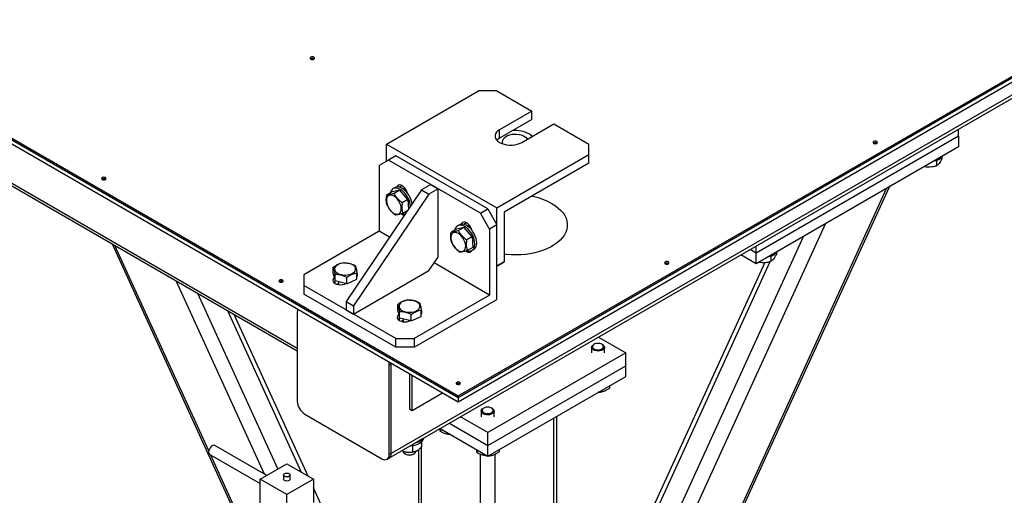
# Model space of a CAD drawing. Header units: millimetres. Extents: x 5 to 589, y 5 to 415.
# Tile 16 of 31: x 476 to 507, y 140 to 154. Entities that reach past the tile are written whole.
import ezdxf

# ---------------------------------------------------------------- set-up
doc = ezdxf.new("R2010")
doc.units = ezdxf.units.MM
doc.layers.add('TRAIT-FORT', color=4, linetype='Continuous', lineweight=25)

msp = doc.modelspace()

# ---------------------------------------------------------------- linework, layer by layer
at = {"layer": 'TRAIT-FORT', "color": 4, "linetype": 'Continuous', "lineweight": 25}
for p, q in [((489.824, 142.645), (528.97, 165.243)), ((489.824, 142.596), (528.97, 165.194)), ((489.824, 142.465), (528.97, 165.063)), ((526.509, 163.25), (487.76, 140.881)), ((487.693, 140.734), (526.443, 163.104)), ((456.449, 161.912), (489.824, 142.645)), ((456.449, 161.863), (489.824, 142.596)), ((456.449, 161.732), (489.824, 142.465)), ((460.89, 157.96), (484.875, 144.114)), ((460.939, 157.85), (484.875, 144.033)), ((487.618, 150.39), (490.447, 152.023)), ((491.012, 152.023), (490.447, 152.023)), ((491.012, 152.023), (492.087, 151.402)), ((492.087, 151.402), (491.097, 150.831)), ((492.087, 151.141), (492.087, 151.402)), ((492.087, 151.141), (491.097, 150.57)), ((491.097, 150.57), (491.097, 150.831)), ((491.776, 150.439), (492.766, 151.01)), ((492.766, 151.01), (493.841, 150.39)), ((505.211, 150.629), (505.211, 150.847)), ((505.211, 150.629), (498.988, 147.036)), ((505.211, 150.629), (505.211, 150.302)), ((487.618, 150.39), (491.012, 148.431)), ((487.618, 149.862), (487.618, 150.39)), ((493.841, 150.063), (493.841, 150.39)), ((505.211, 150.302), (498.988, 146.71)), ((487.675, 149.895), (487.392, 149.732)), ((487.901, 150.026), (487.675, 149.895)), ((490.503, 148.262), (487.675, 149.895)), ((490.729, 148.393), (487.901, 150.026)), ((491.012, 148.431), (493.841, 150.063)), ((493.841, 149.802), (493.841, 150.063)), ((504.53, 149.887), (504.53, 149.724)), ((504.697, 149.99), (504.697, 149.929)), ((487.392, 149.732), (487.392, 147.707)), ((493.841, 149.802), (491.239, 148.3)), ((488.693, 148.981), (486.374, 145.546)), ((488.022, 148.969), (487.793, 148.921)), ((487.879, 149.051), (487.822, 149.019)), ((488.022, 148.969), (487.853, 148.871)), ((488.099, 149.111), (488.017, 149.064)), ((488.272, 148.685), (488.022, 148.969)), ((488.156, 149.067), (488.156, 148.991)), ((488.225, 148.974), (488.195, 148.956)), ((488.976, 149.144), (488.693, 148.981)), ((488.693, 148.981), (488.919, 148.85)), ((489.202, 149.013), (488.919, 148.85)), ((488.976, 149.144), (489.202, 149.013)), ((489.202, 146.917), (489.202, 149.013)), ((493.614, 128.361), (503.081, 149.072)), ((493.614, 128.505), (502.991, 149.021)), ((488.919, 148.85), (486.6, 145.415)), ((487.793, 148.921), (487.623, 148.824)), ((488.272, 148.685), (488.103, 148.587)), ((488.272, 148.685), (488.29, 148.384)), ((490.503, 148.262), (490.729, 148.393)), ((490.729, 148.393), (491.012, 147.903)), ((491.012, 146.634), (491.012, 148.431)), ((488.255, 148.332), (488.123, 148.256)), ((490.786, 147.772), (490.503, 148.262)), ((491.239, 148.3), (491.239, 146.765)), ((489.772, 147.778), (489.603, 147.681)), ((490.002, 147.826), (489.772, 147.778)), ((489.859, 147.908), (489.802, 147.876)), ((490.002, 147.826), (489.833, 147.728)), ((490.079, 147.968), (489.997, 147.921)), ((490.252, 147.542), (490.002, 147.826)), ((490.135, 147.924), (490.135, 147.848)), ((490.205, 147.831), (490.175, 147.813)), ((491.012, 147.903), (490.786, 147.772)), ((490.786, 147.772), (490.786, 145.747)), ((491.012, 145.616), (491.012, 147.903)), ((493.614, 131.532), (501.112, 147.936)), ((487.392, 147.707), (485.073, 146.368)), ((487.709, 147.523), (487.392, 147.707)), ((490.252, 147.542), (490.082, 147.444)), ((490.252, 147.542), (490.272, 147.211)), ((493.577, 132.524), (500.445, 147.551)), ((479.178, 147.321), (482.987, 138.987)), ((482.152, 140.959), (479.268, 147.27)), ((490.272, 147.211), (490.103, 147.113)), ((498.988, 147.036), (498.988, 147.255)), ((488.919, 146.498), (489.202, 146.917)), ((490.242, 147.113), (490.299, 147.146)), ((498.988, 146.71), (498.516, 146.982)), ((498.988, 147.036), (498.799, 147.146)), ((498.988, 146.71), (498.988, 147.036)), ((499.438, 146.948), (499.438, 146.785)), ((499.606, 147.051), (499.606, 146.99)), ((485.982, 146.405), (485.982, 146.601)), ((490.786, 145.747), (489.078, 146.733)), ((491.012, 146.634), (491.239, 146.765)), ((491.239, 146.765), (491.012, 146.634)), ((499.255, 146.753), (492.923, 132.901)), ((493.04, 132.834), (499.413, 146.778)), ((485.073, 146.368), (485.073, 146.041)), ((485.982, 146.405), (486.034, 146.18)), ((486.034, 146.18), (486.034, 146.376)), ((486.397, 146.094), (486.397, 146.29)), ((486.6, 145.159), (488.919, 146.498)), ((486.708, 146.232), (486.708, 146.428)), ((483.862, 140.245), (481.147, 146.185)), ((487.901, 144.408), (485.073, 146.041)), ((485.073, 146.041), (485.073, 145.78)), ((486.034, 146.106), (486.034, 146.181)), ((486.397, 146.094), (486.034, 146.18)), ((486.145, 146.105), (486.101, 146.079)), ((486.145, 146.154), (486.145, 146.07)), ((486.397, 146.094), (486.708, 146.232)), ((484.28, 140.404), (481.814, 145.8)), ((487.901, 144.147), (485.073, 145.78)), ((490.786, 145.747), (488.467, 144.408)), ((486.374, 145.546), (486.6, 145.415)), ((486.374, 145.546), (486.374, 145.29)), ((486.6, 145.415), (486.6, 145.159)), ((487.962, 145.262), (487.962, 145.458)), ((488.467, 144.147), (491.012, 145.616)), ((485.008, 140.297), (482.737, 145.267)), ((485.208, 140.181), (482.936, 145.152)), ((484.875, 145.225), (484.875, 142.481)), ((486.374, 145.29), (486.6, 145.159)), ((487.962, 145.262), (488.014, 145.037)), ((488.014, 145.037), (488.014, 145.233)), ((488.014, 144.963), (488.014, 145.038)), ((488.377, 144.951), (488.014, 145.037)), ((488.377, 144.951), (488.377, 145.147)), ((488.377, 144.951), (488.688, 145.089)), ((488.688, 145.089), (488.688, 145.285)), ((488.125, 144.962), (488.08, 144.936)), ((488.125, 145.011), (488.125, 144.927)), ((494.132, 144.452), (494.972, 143.967)), ((487.901, 144.408), (488.467, 144.408)), ((487.901, 144.147), (487.901, 144.408)), ((488.467, 144.147), (487.901, 144.147)), ((488.467, 144.408), (488.467, 144.147)), ((493.924, 144.14), (493.924, 143.967)), ((494.002, 144.233), (493.982, 144.222)), ((494.265, 144.222), (494.245, 144.233)), ((494.324, 143.967), (494.324, 144.14)), ((494.972, 143.967), (490.729, 141.518)), ((494.972, 143.575), (494.972, 143.967)), ((487.703, 143.592), (487.76, 143.624)), ((487.703, 140.848), (487.703, 143.592)), ((487.76, 143.624), (487.758, 143.658)), ((487.788, 143.641), (487.76, 143.624)), ((487.76, 140.881), (487.76, 143.624)), ((490.729, 141.126), (494.972, 143.575)), ((494.972, 143.248), (494.972, 143.575)), ((488.325, 143.331), (488.325, 142.253)), ((488.41, 142.204), (488.41, 143.282)), ((490.729, 140.799), (494.972, 143.248)), ((494.479, 142.963), (494.479, 142.89)), ((488.41, 142.204), (489.344, 142.743)), ((489.824, 142.645), (489.824, 142.596)), ((494.156, 142.761), (494.131, 142.763)), ((494.156, 142.777), (494.156, 142.761)), ((489.824, 142.596), (489.824, 142.465)), ((485.101, 142.089), (487.477, 140.717)), ((488.325, 142.253), (488.41, 142.204)), ((490.529, 142.181), (490.529, 142.007)), ((490.608, 142.274), (490.588, 142.262)), ((490.871, 142.262), (490.851, 142.274)), ((490.929, 142.007), (490.929, 142.181)), ((492.86, 126.107), (492.86, 142.029)), ((489.55, 141.806), (490.729, 141.126)), ((490.729, 141.518), (489.89, 142.002)), ((492.766, 126.053), (492.766, 141.975)), ((489.267, 141.643), (490.729, 140.799)), ((489.275, 141.638), (489.275, 141.552)), ((490.729, 141.126), (490.729, 141.518)), ((483.934, 140.204), (482.341, 141.123)), ((488.427, 141.109), (488.397, 141.124)), ((488.445, 141.129), (488.427, 141.109)), ((488.427, 140.933), (488.427, 141.109)), ((488.704, 141.094), (488.704, 141.242)), ((490.729, 140.799), (490.729, 141.126)), ((482.181, 140.846), (483.731, 139.951)), ((483.027, 139.045), (482.212, 140.828)), ((487.703, 140.848), (487.76, 140.881)), ((488.184, 140.871), (488.204, 140.859)), ((488.447, 140.859), (488.467, 140.871)), ((488.599, 140.997), (488.599, 136.282)), ((488.693, 136.228), (488.693, 141.081)), ((490.407, 140.985), (490.407, 140.899)), ((490.503, 135.184), (490.503, 140.854)), ((490.762, 140.802), (490.737, 140.804)), ((490.762, 140.818), (490.762, 140.802)), ((490.956, 134.894), (490.956, 140.857)), ((491.085, 141.004), (491.085, 140.931)), ((483.731, 140.087), (484.552, 140.56)), ((484.552, 140.56), (485.372, 140.087)), ((487.637, 140.702), (487.693, 140.734)), ((484.452, 140.218), (484.452, 140.087)), ((484.652, 140.087), (484.652, 140.218)), ((483.731, 139.238), (483.731, 140.087)), ((484.552, 139.613), (483.731, 140.087)), ((485.372, 140.087), (484.552, 139.613)), ((485.372, 140.087), (485.372, 139.373)), ((484.552, 138.764), (484.552, 139.613)), ((485.651, 139.212), (485.372, 139.823))]:
    msp.add_line(p, q, dxfattribs=at)
at = {"layer": 'TRAIT-FORT', "color": 4, "linetype": 'Continuous', "lineweight": 25, "flags": 128}
for points in [[(485.385, 153.057), (485.363, 153.066), (485.337, 153.069), (485.311, 153.066), (485.288, 153.057), (485.274, 153.044), (485.269, 153.029), (485.274, 153.014), (485.288, 153.002), (485.311, 152.993), (485.337, 152.99), (485.363, 152.993), (485.385, 153.002), (485.399, 153.014), (485.405, 153.029), (485.399, 153.044), (485.385, 153.057)], [(491.097, 150.831), (491.043, 150.794), (491.002, 150.752), (490.973, 150.707), (490.958, 150.659), (490.958, 150.611), (490.973, 150.563), (491.002, 150.518), (491.043, 150.476), (491.097, 150.439), (491.161, 150.408), (491.234, 150.384), (491.312, 150.367), (491.395, 150.359), (491.478, 150.359), (491.561, 150.367), (491.639, 150.384), (491.712, 150.408), (491.776, 150.439)], [(491.097, 150.57), (491.043, 150.533), (491.013, 150.504)], [(491.95, 150.54), (491.929, 150.566), (491.886, 150.602), (491.833, 150.633), (491.77, 150.658), (491.7, 150.675), (491.625, 150.685), (491.549, 150.686), (491.474, 150.678), (491.403, 150.663), (491.338, 150.64), (491.282, 150.611), (491.236, 150.575), (491.203, 150.536), (491.183, 150.494), (491.178, 150.45), (491.187, 150.406), (491.191, 150.397)], [(502.695, 150.466), (502.673, 150.475), (502.647, 150.478), (502.621, 150.475), (502.598, 150.466), (502.584, 150.454), (502.579, 150.439), (502.584, 150.424), (502.598, 150.411), (502.621, 150.402), (502.647, 150.399), (502.673, 150.402), (502.695, 150.411), (502.709, 150.424), (502.715, 150.439), (502.709, 150.454), (502.695, 150.466)], [(504.554, 149.896), (504.485, 149.874), (504.459, 149.868)], [(478.974, 149.356), (478.951, 149.365), (478.925, 149.368), (478.899, 149.365), (478.877, 149.356), (478.863, 149.343), (478.857, 149.328), (478.863, 149.313), (478.877, 149.301), (478.899, 149.292), (478.925, 149.289), (478.951, 149.292), (478.974, 149.301), (478.988, 149.313), (478.993, 149.328), (478.988, 149.343), (478.974, 149.356)], [(488.353, 148.477), (488.349, 148.525), (488.334, 148.596), (488.31, 148.668), (488.277, 148.739), (488.236, 148.806), (488.19, 148.869), (488.139, 148.924), (488.084, 148.969), (488.028, 149.004), (487.973, 149.028), (487.92, 149.038), (487.871, 149.036), (487.827, 149.021), (487.791, 148.994), (487.762, 148.955), (487.743, 148.906), (487.739, 148.89)], [(488.406, 148.555), (488.405, 148.558), (488.39, 148.628), (488.366, 148.7), (488.333, 148.771), (488.293, 148.839), (488.246, 148.901), (488.195, 148.956), (488.141, 149.002), (488.085, 149.037), (488.03, 149.06), (487.977, 149.071), (487.928, 149.069), (487.884, 149.054), (487.879, 149.051)], [(488.26, 148.885), (488.246, 148.928), (488.219, 148.984), (488.184, 149.036), (488.143, 149.079), (488.099, 149.111), (488.055, 149.13), (488.014, 149.134), (487.979, 149.123), (487.952, 149.098), (487.938, 149.071)], [(487.973, 148.231), (488.009, 148.245), (488.038, 148.272), (488.059, 148.31), (488.071, 148.357), (488.072, 148.411), (488.064, 148.47), (488.046, 148.531), (488.019, 148.593), (487.985, 148.651), (487.944, 148.703), (487.899, 148.748), (487.852, 148.783), (487.804, 148.806), (487.758, 148.817), (487.716, 148.815), (487.68, 148.801), (487.65, 148.774), (487.63, 148.737), (487.618, 148.69), (487.617, 148.636), (487.625, 148.576), (487.643, 148.515), (487.67, 148.454), (487.704, 148.396), (487.745, 148.343), (487.79, 148.299), (487.837, 148.264), (487.885, 148.24), (487.931, 148.229), (487.973, 148.231)], [(492.709, 148.556), (492.81, 148.492), (492.9, 148.422), (492.979, 148.349), (493.045, 148.271), (493.098, 148.19), (493.138, 148.106), (493.165, 148.021), (493.177, 147.935), (493.175, 147.848), (493.159, 147.762), (493.13, 147.677), (493.086, 147.594), (493.03, 147.514), (492.96, 147.437), (492.879, 147.365), (492.786, 147.297), (492.682, 147.234), (492.569, 147.177), (492.447, 147.127), (492.318, 147.083), (492.182, 147.047), (492.04, 147.018), (491.895, 146.997), (491.746, 146.984), (491.597, 146.979), (491.447, 146.982), (491.298, 146.993), (491.239, 147)], [(490.333, 147.315), (490.328, 147.382), (490.314, 147.453), (490.289, 147.525), (490.257, 147.596), (490.216, 147.663), (490.17, 147.726), (490.118, 147.781), (490.064, 147.826), (490.008, 147.861), (489.953, 147.885), (489.9, 147.895), (489.851, 147.893), (489.807, 147.878), (489.771, 147.851), (489.742, 147.812), (489.722, 147.763), (489.719, 147.747)], [(490.39, 147.348), (490.385, 147.415), (490.37, 147.485), (490.346, 147.557), (490.313, 147.628), (490.273, 147.696), (490.226, 147.758), (490.175, 147.813), (490.121, 147.859), (490.065, 147.894), (490.01, 147.917), (489.957, 147.928), (489.907, 147.926), (489.864, 147.911), (489.859, 147.908)], [(490.24, 147.742), (490.226, 147.785), (490.199, 147.841), (490.164, 147.893), (490.123, 147.936), (490.079, 147.968), (490.035, 147.987), (489.994, 147.991), (489.959, 147.98), (489.932, 147.955), (489.918, 147.928)], [(489.953, 147.088), (489.989, 147.102), (490.018, 147.129), (490.039, 147.167), (490.051, 147.214), (490.052, 147.268), (490.044, 147.327), (490.026, 147.388), (489.999, 147.45), (489.964, 147.508), (489.924, 147.56), (489.879, 147.605), (489.832, 147.64), (489.784, 147.663), (489.738, 147.674), (489.696, 147.672), (489.66, 147.658), (489.63, 147.631), (489.609, 147.594), (489.598, 147.547), (489.597, 147.493), (489.605, 147.433), (489.623, 147.372), (489.65, 147.311), (489.684, 147.253), (489.725, 147.2), (489.77, 147.156), (489.817, 147.121), (489.865, 147.097), (489.91, 147.086), (489.953, 147.088)], [(490.089, 147.105), (490.118, 147.097), (490.17, 147.093), (490.216, 147.102), (490.257, 147.123), (490.289, 147.156), (490.314, 147.2), (490.328, 147.254), (490.333, 147.315)], [(490.061, 147.098), (490.079, 147.086), (490.123, 147.068), (490.164, 147.063), (490.199, 147.074), (490.226, 147.099), (490.231, 147.108)], [(499.463, 146.957), (499.394, 146.935), (499.368, 146.929)], [(486.666, 146.572), (486.65, 146.61), (486.62, 146.645), (486.579, 146.676), (486.528, 146.701), (486.468, 146.72), (486.404, 146.731), (486.336, 146.734), (486.269, 146.728), (486.206, 146.715), (486.148, 146.695), (486.099, 146.668), (486.061, 146.636), (486.035, 146.6), (486.023, 146.561), (486.025, 146.523), (486.041, 146.485), (486.07, 146.449), (486.112, 146.419), (486.163, 146.393), (486.222, 146.375), (486.287, 146.364), (486.355, 146.361), (486.421, 146.366), (486.485, 146.379), (486.543, 146.4), (486.591, 146.426), (486.63, 146.459), (486.655, 146.495), (486.667, 146.533), (486.666, 146.572)], [(496.284, 146.765), (496.261, 146.774), (496.235, 146.777), (496.209, 146.774), (496.187, 146.765), (496.173, 146.753), (496.167, 146.738), (496.173, 146.723), (496.187, 146.71), (496.209, 146.701), (496.235, 146.698), (496.261, 146.701), (496.284, 146.71), (496.298, 146.723), (496.303, 146.738), (496.298, 146.753), (496.284, 146.765)], [(486.01, 146.286), (485.996, 146.274), (485.972, 146.24), (485.964, 146.204), (485.972, 146.168), (485.996, 146.135), (486.034, 146.106), (486.084, 146.084), (486.142, 146.071), (486.204, 146.066), (486.266, 146.071), (486.324, 146.084), (486.365, 146.102)], [(484.423, 146.21), (484.401, 146.219), (484.375, 146.222), (484.349, 146.219), (484.327, 146.21), (484.312, 146.198), (484.307, 146.183), (484.312, 146.168), (484.327, 146.155), (484.349, 146.146), (484.375, 146.143), (484.401, 146.146), (484.423, 146.155), (484.438, 146.168), (484.443, 146.183), (484.438, 146.198), (484.423, 146.21)], [(488.645, 145.429), (488.629, 145.467), (488.6, 145.502), (488.559, 145.533), (488.508, 145.558), (488.448, 145.577), (488.383, 145.588), (488.316, 145.591), (488.249, 145.586), (488.186, 145.572), (488.128, 145.552), (488.079, 145.525), (488.041, 145.493), (488.015, 145.457), (488.003, 145.419), (488.005, 145.38), (488.021, 145.342), (488.05, 145.307), (488.091, 145.276), (488.143, 145.25), (488.202, 145.232), (488.267, 145.221), (488.334, 145.218), (488.401, 145.223), (488.465, 145.236), (488.522, 145.257), (488.571, 145.284), (488.609, 145.316), (488.635, 145.352), (488.647, 145.39), (488.645, 145.429)], [(484.891, 145.313), (484.879, 145.273), (484.875, 145.225)], [(487.99, 145.143), (487.976, 145.131), (487.952, 145.097), (487.944, 145.061), (487.952, 145.026), (487.976, 144.992), (488.014, 144.963), (488.064, 144.941), (488.122, 144.928), (488.184, 144.923), (488.246, 144.928), (488.304, 144.941), (488.345, 144.959)], [(494.323, 144.149), (494.32, 144.118), (494.302, 144.088), (494.272, 144.062), (494.23, 144.042), (494.18, 144.029), (494.126, 144.024), (494.072, 144.028), (494.022, 144.04), (493.979, 144.06), (493.947, 144.085), (493.928, 144.115), (493.924, 144.146), (493.934, 144.177), (493.958, 144.205), (493.982, 144.222)], [(494.295, 144.171), (494.283, 144.2), (494.257, 144.225), (494.219, 144.245), (494.173, 144.258), (494.122, 144.262), (494.072, 144.257), (494.026, 144.244), (493.988, 144.224), (493.963, 144.198), (493.952, 144.169), (493.956, 144.14), (493.975, 144.112), (494.008, 144.089), (494.05, 144.073), (494.099, 144.064), (494.151, 144.065), (494.199, 144.074), (494.242, 144.091), (494.273, 144.114), (494.292, 144.141), (494.295, 144.171)], [(487.703, 143.592), (487.699, 143.645), (487.686, 143.699)], [(489.872, 143.064), (489.85, 143.073), (489.824, 143.076), (489.798, 143.073), (489.776, 143.064), (489.762, 143.052), (489.756, 143.037), (489.762, 143.022), (489.776, 143.009), (489.798, 143), (489.824, 142.997), (489.85, 143), (489.872, 143.009), (489.887, 143.022), (489.892, 143.037), (489.887, 143.052), (489.872, 143.064)], [(490.929, 142.19), (490.926, 142.159), (490.908, 142.129), (490.878, 142.103), (490.836, 142.083), (490.786, 142.07), (490.732, 142.065), (490.678, 142.069), (490.628, 142.081), (490.585, 142.1), (490.553, 142.126), (490.534, 142.155), (490.53, 142.187), (490.54, 142.218), (490.564, 142.246), (490.588, 142.262)], [(490.901, 142.212), (490.889, 142.24), (490.863, 142.266), (490.825, 142.286), (490.779, 142.298), (490.728, 142.303), (490.677, 142.298), (490.631, 142.285), (490.594, 142.265), (490.569, 142.239), (490.558, 142.21), (490.562, 142.18), (490.581, 142.153), (490.613, 142.13), (490.656, 142.114), (490.705, 142.105), (490.756, 142.105), (490.805, 142.114), (490.847, 142.131), (490.879, 142.154), (490.897, 142.182), (490.901, 142.212)], [(482.261, 141.115), (482.227, 141.09), (482.197, 141.056), (482.172, 141.015), (482.155, 140.972), (482.148, 140.929), (482.15, 140.892), (482.163, 140.863), (482.181, 140.846)], [(488.357, 141.117), (488.414, 141.122), (488.489, 141.135), (488.559, 141.156), (488.622, 141.183), (488.675, 141.217), (488.717, 141.255), (488.747, 141.298), (488.763, 141.342), (488.764, 141.352)], [(488.622, 141.264), (488.563, 141.236), (488.561, 141.235)], [(488.673, 141.3), (488.672, 141.299), (488.622, 141.264)], [(488.125, 140.953), (488.133, 140.922), (488.154, 140.893), (488.188, 140.868), (488.233, 140.85), (488.284, 140.84), (488.338, 140.837), (488.392, 140.844), (488.44, 140.858), (488.48, 140.879), (488.508, 140.906), (488.523, 140.936), (488.525, 140.953)], [(484.622, 140.258), (484.644, 140.24), (484.652, 140.218), (484.644, 140.195), (484.622, 140.177), (484.59, 140.164), (484.552, 140.16), (484.513, 140.164), (484.481, 140.177), (484.459, 140.195), (484.452, 140.218), (484.459, 140.24), (484.481, 140.258), (484.513, 140.271), (484.552, 140.275), (484.59, 140.271), (484.622, 140.258)], [(484.652, 140.087), (484.644, 140.065), (484.622, 140.046), (484.59, 140.034), (484.552, 140.029), (484.513, 140.034), (484.481, 140.046), (484.459, 140.065), (484.452, 140.087), (484.452, 140.087)]]:
    msp.add_lwpolyline(points, dxfattribs=at)
at = {"layer": 'TRAIT-FORT', "color": 4, "linetype": 'Continuous', "lineweight": 25}
for centre, radius, start, end in [((485.337, 152.924), 0.0965, 56.6054, 123.3946), ((491.583, 149.893), 0.909, 62.546, 95.6695), ((491.787, 150.315), 0.441, 44.8127, 60.8169), ((502.647, 150.334), 0.0965, 56.6054, 123.3946), ((504.449, 150.21), 0.331, 288.4921, 324.4182), ((478.925, 149.223), 0.0965, 56.6054, 123.3946), ((491.713, 146.751), 2.061, 61.0846, 79.9665), ((488.187, 148.382), 0.177, 233.0348, 264.5162), ((488.182, 148.46), 0.224, 251.0874, 272.0986), ((490.171, 147.325), 0.22, 305.501, 5.8112), ((499.358, 147.271), 0.331, 288.4921, 324.4182), ((496.235, 146.633), 0.0965, 56.6054, 123.3946), ((486.639, 146.368), 0.0875, 322.6089, 37.3911), ((484.375, 146.077), 0.0965, 56.6054, 123.3946), ((488.619, 145.225), 0.0875, 322.6089, 37.3911), ((494.216, 144.123), 0.11, 13.8533, 63.6731), ((489.824, 142.932), 0.0965, 56.6054, 123.3946), ((485.366, 142.503), 0.492, 182.6055, 237.3945), ((490.822, 142.164), 0.11, 13.8533, 63.6731), ((482.307, 141.052), 0.0784, 64.8242, 126.4863), ((488.43, 141.591), 0.394, 281.5102, 318.4844), ((487.565, 140.826), 0.14, 230.7967, 9.214), ((487.603, 140.863), 0.158, 305.0133, 6.2988), ((488.3, 141.364), 0.449, 242.6346, 261.946), ((488.325, 141.087), 0.258, 241.9064, 298.0936), ((488.326, 141.434), 0.522, 260.2289, 297.3572)]:
    msp.add_arc(centre, radius, start, end, dxfattribs=at)
for points, knots in [([(492.102, 150.627), (492.096, 150.633), (492.064, 150.663), (492.03, 150.684), (492.002, 150.7)], [0, 0, 0, 0, 0.195792, 1, 1, 1, 1]), ([(504.697, 149.929), (504.683, 149.904), (504.653, 149.854), (504.61, 149.795), (504.568, 149.752), (504.543, 149.733), (504.53, 149.724)], [0, 0, 0, 0, 0.2646049, 0.5349477, 0.7653431, 1, 1, 1, 1]), ([(504.169, 149.701), (504.184, 149.698), (504.223, 149.692), (504.296, 149.687), (504.39, 149.692), (504.47, 149.708), (504.516, 149.72), (504.53, 149.724)], [0, 0, 0, 0, 0.121962, 0.332625, 0.606431, 0.887635, 1, 1, 1, 1]), ([(487.643, 148.492), (487.635, 148.517), (487.619, 148.568), (487.609, 148.652), (487.611, 148.738), (487.619, 148.795), (487.623, 148.824)], [0, 0, 0, 0, 0.2646049, 0.5349477, 0.7653431, 1, 1, 1, 1]), ([(487.853, 148.871), (487.815, 148.86), (487.752, 148.842), (487.684, 148.828), (487.646, 148.824), (487.628, 148.824), (487.623, 148.824)], [0, 0, 0, 0, 0.385549, 0.637642, 0.896546, 1, 1, 1, 1]), ([(488.103, 148.587), (488.075, 148.608), (488.018, 148.651), (487.949, 148.722), (487.893, 148.796), (487.866, 148.846), (487.853, 148.871)], [0, 0, 0, 0, 0.264605, 0.534948, 0.765343, 1, 1, 1, 1]), ([(487.643, 148.492), (487.659, 148.464), (487.69, 148.407), (487.75, 148.33), (487.819, 148.264), (487.868, 148.227), (487.893, 148.208)], [0, 0, 0, 0, 0.264605, 0.534948, 0.765343, 1, 1, 1, 1]), ([(488.103, 148.587), (488.098, 148.555), (488.089, 148.489), (488.09, 148.4), (488.101, 148.322), (488.116, 148.278), (488.123, 148.256)], [0, 0, 0, 0, 0.2646049, 0.5349477, 0.7653431, 1, 1, 1, 1]), ([(488.123, 148.256), (488.085, 148.245), (488.022, 148.226), (487.954, 148.213), (487.916, 148.209), (487.898, 148.208), (487.893, 148.208)], [0, 0, 0, 0, 0.385549, 0.637642, 0.896546, 1, 1, 1, 1]), ([(489.623, 147.349), (489.615, 147.374), (489.599, 147.425), (489.589, 147.509), (489.591, 147.595), (489.599, 147.652), (489.603, 147.681)], [0, 0, 0, 0, 0.2646049, 0.5349477, 0.7653431, 1, 1, 1, 1]), ([(489.833, 147.728), (489.795, 147.717), (489.732, 147.699), (489.663, 147.685), (489.626, 147.681), (489.608, 147.681), (489.603, 147.681)], [0, 0, 0, 0, 0.385549, 0.637642, 0.896546, 1, 1, 1, 1]), ([(490.082, 147.444), (490.055, 147.465), (489.998, 147.508), (489.929, 147.579), (489.873, 147.653), (489.846, 147.703), (489.833, 147.728)], [0, 0, 0, 0, 0.264605, 0.534948, 0.765343, 1, 1, 1, 1]), ([(489.623, 147.349), (489.639, 147.321), (489.67, 147.264), (489.73, 147.187), (489.799, 147.121), (489.848, 147.084), (489.873, 147.065)], [0, 0, 0, 0, 0.264605, 0.534948, 0.765343, 1, 1, 1, 1]), ([(490.082, 147.444), (490.078, 147.412), (490.069, 147.346), (490.07, 147.257), (490.081, 147.179), (490.095, 147.135), (490.103, 147.113)], [0, 0, 0, 0, 0.2646049, 0.5349477, 0.7653431, 1, 1, 1, 1]), ([(490.103, 147.113), (490.065, 147.102), (490.002, 147.083), (489.933, 147.07), (489.896, 147.066), (489.878, 147.065), (489.873, 147.065)], [0, 0, 0, 0, 0.385549, 0.637642, 0.896546, 1, 1, 1, 1]), ([(499.606, 146.99), (499.591, 146.965), (499.562, 146.915), (499.518, 146.856), (499.477, 146.813), (499.451, 146.794), (499.438, 146.785)], [0, 0, 0, 0, 0.2646049, 0.5349477, 0.7653431, 1, 1, 1, 1]), ([(486.293, 146.739), (486.266, 146.734), (486.212, 146.724), (486.131, 146.694), (486.054, 146.652), (486.006, 146.618), (485.982, 146.601)], [0, 0, 0, 0, 0.264605, 0.534948, 0.765343, 1, 1, 1, 1]), ([(485.982, 146.601), (485.989, 146.582), (486, 146.551), (486.016, 146.481), (486.027, 146.424), (486.033, 146.387), (486.034, 146.376)], [0, 0, 0, 0, 0.3855495, 0.6376419, 0.8965462, 1, 1, 1, 1]), ([(486.293, 146.739), (486.325, 146.739), (486.388, 146.738), (486.483, 146.721), (486.573, 146.692), (486.628, 146.666), (486.656, 146.653)], [0, 0, 0, 0, 0.264605, 0.534948, 0.765343, 1, 1, 1, 1]), ([(486.656, 146.653), (486.663, 146.634), (486.674, 146.603), (486.69, 146.533), (486.701, 146.476), (486.707, 146.439), (486.708, 146.428)], [0, 0, 0, 0, 0.385549, 0.637642, 0.896546, 1, 1, 1, 1]), ([(499.078, 146.761), (499.092, 146.759), (499.132, 146.753), (499.205, 146.748), (499.299, 146.753), (499.379, 146.769), (499.425, 146.781), (499.438, 146.785)], [0, 0, 0, 0, 0.121962, 0.3326246, 0.6064306, 0.8876354, 1, 1, 1, 1]), ([(486.397, 146.29), (486.366, 146.304), (486.302, 146.334), (486.208, 146.362), (486.118, 146.375), (486.062, 146.376), (486.034, 146.376)], [0, 0, 0, 0, 0.264605, 0.534948, 0.765343, 1, 1, 1, 1]), ([(486.397, 146.29), (486.424, 146.309), (486.479, 146.348), (486.56, 146.389), (486.637, 146.416), (486.685, 146.424), (486.708, 146.428)], [0, 0, 0, 0, 0.264605, 0.534948, 0.765343, 1, 1, 1, 1]), ([(488.273, 145.596), (488.246, 145.591), (488.192, 145.581), (488.111, 145.551), (488.033, 145.509), (487.986, 145.475), (487.962, 145.458)], [0, 0, 0, 0, 0.264605, 0.534948, 0.765343, 1, 1, 1, 1]), ([(487.962, 145.458), (487.969, 145.439), (487.98, 145.408), (487.996, 145.338), (488.006, 145.281), (488.013, 145.244), (488.014, 145.233)], [0, 0, 0, 0, 0.3855495, 0.6376419, 0.8965462, 1, 1, 1, 1]), ([(488.273, 145.596), (488.305, 145.596), (488.368, 145.595), (488.463, 145.578), (488.553, 145.549), (488.608, 145.523), (488.636, 145.51)], [0, 0, 0, 0, 0.264605, 0.534948, 0.765343, 1, 1, 1, 1]), ([(488.636, 145.51), (488.643, 145.491), (488.654, 145.46), (488.67, 145.39), (488.68, 145.333), (488.687, 145.296), (488.688, 145.285)], [0, 0, 0, 0, 0.385549, 0.637642, 0.896546, 1, 1, 1, 1]), ([(488.377, 145.147), (488.346, 145.162), (488.282, 145.191), (488.188, 145.219), (488.098, 145.233), (488.042, 145.233), (488.014, 145.233)], [0, 0, 0, 0, 0.264605, 0.534948, 0.765343, 1, 1, 1, 1]), ([(488.377, 145.147), (488.404, 145.166), (488.459, 145.205), (488.54, 145.246), (488.617, 145.273), (488.664, 145.281), (488.688, 145.285)], [0, 0, 0, 0, 0.264605, 0.534948, 0.765343, 1, 1, 1, 1]), ([(494.156, 142.761), (494.184, 142.765), (494.241, 142.773), (494.325, 142.802), (494.405, 142.842), (494.454, 142.874), (494.479, 142.89)], [0, 0, 0, 0, 0.264605, 0.534948, 0.765343, 1, 1, 1, 1]), ([(489.275, 141.552), (489.273, 141.561), (489.269, 141.579), (489.264, 141.607), (489.261, 141.63), (489.26, 141.639)], [0, 0, 0, 0, 0.394072, 0.791948, 1, 1, 1, 1]), ([(489.588, 141.458), (489.571, 141.459), (489.523, 141.461), (489.445, 141.479), (489.357, 141.51), (489.303, 141.538), (489.275, 141.552)], [0, 0, 0, 0, 0.163327, 0.470901, 0.733026, 1, 1, 1, 1]), ([(488.097, 140.967), (488.107, 140.962), (488.144, 140.943), (488.192, 140.928), (488.229, 140.921), (488.237, 140.92)], [0, 0, 0, 0, 0.2238246, 0.835297, 1, 1, 1, 1]), ([(488.237, 140.92), (488.271, 140.917), (488.337, 140.912), (488.397, 140.926), (488.427, 140.933)], [0, 0, 0, 0, 0.503999, 1, 1, 1, 1]), ([(488.427, 140.933), (488.438, 140.934), (488.464, 140.934), (488.508, 140.943), (488.544, 140.958), (488.564, 140.969), (488.566, 140.971)], [0, 0, 0, 0, 0.245569, 0.595239, 0.955441, 1, 1, 1, 1]), ([(488.566, 140.971), (488.596, 140.992), (488.645, 141.026), (488.688, 141.075), (488.704, 141.094)], [0, 0, 0, 0, 0.629373, 1, 1, 1, 1]), ([(490.407, 140.899), (490.405, 140.907), (490.401, 140.925), (490.395, 140.957), (490.391, 140.984), (490.39, 140.995)], [0, 0, 0, 0, 0.362714, 0.72893, 1, 1, 1, 1]), ([(490.719, 140.805), (490.703, 140.806), (490.654, 140.808), (490.576, 140.826), (490.488, 140.857), (490.434, 140.885), (490.407, 140.899)], [0, 0, 0, 0, 0.163327, 0.470901, 0.733026, 1, 1, 1, 1]), ([(490.762, 140.802), (490.79, 140.806), (490.847, 140.814), (490.93, 140.842), (491.011, 140.882), (491.06, 140.915), (491.085, 140.931)], [0, 0, 0, 0, 0.264605, 0.534948, 0.765343, 1, 1, 1, 1])]:
    msp.add_open_spline(points, degree=3, knots=knots, dxfattribs=at)

doc.saveas('drawing.dxf')
